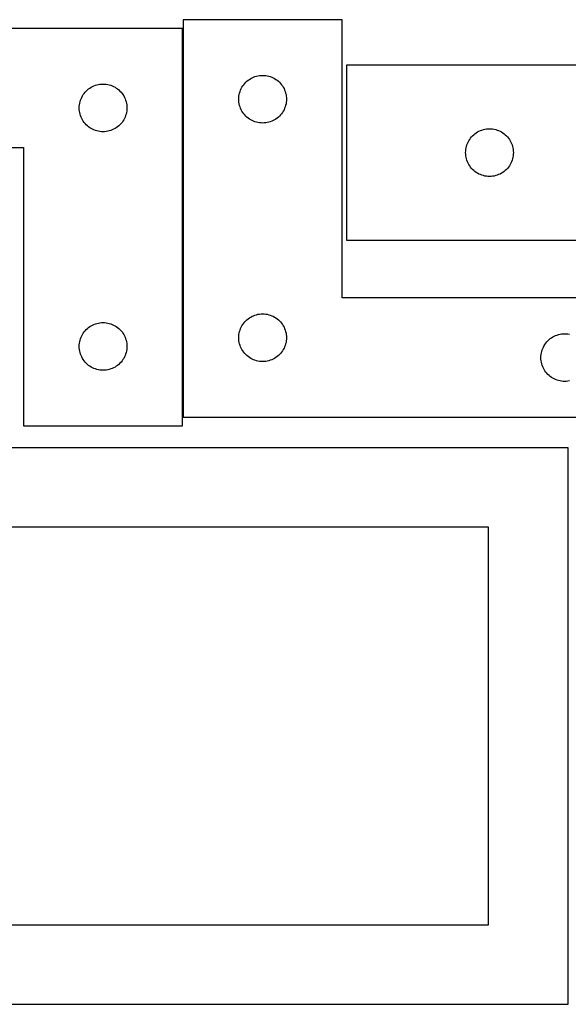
# Model space of a CAD drawing. Header units: millimetres. Extents: x 7 to 1243, y 7 to 2493.
# Tile 12 of 19: x 613 to 820, y 2122 to 2493. Entities that reach past the tile are written whole.
import ezdxf

# ---------------------------------------------------------------- set-up
doc = ezdxf.new("R2010")
doc.units = ezdxf.units.MM
doc.layers.add('COMMON', color=5, linetype='CONTINUOUS', true_color=0x0000ff)
doc.layers.add('CUT', color=7, linetype='CONTINUOUS', true_color=0x000000)

msp = doc.modelspace()

# ---------------------------------------------------------------- linework, layer by layer
at = {"layer": 'COMMON'}
msp.add_line((674.229573, 2343.263495), (674.229573, 2489.979606), dxfattribs=at)
at = {"layer": 'CUT'}
for p, q in [((734.329573, 2493.263495), (674.329573, 2493.263495)), ((674.329573, 2493.263495), (674.329573, 2343.263495)), ((734.329573, 2388.263495), (734.329573, 2493.263495)), ((674.129572, 2489.979606), (494.129572, 2489.979606)), ((674.129572, 2339.979606), (674.129572, 2489.979606)), ((843.942838, 2476.10187), (735.942838, 2476.10187)), ((735.942838, 2476.10187), (735.942838, 2410.10187)), ((698.85072, 2470.403675), (699.329441, 2470.746721)), ((699.329441, 2470.746721), (699.829573, 2471.057723)), ((699.829573, 2471.057723), (700.348975, 2471.335349)), ((700.348975, 2471.335349), (700.885422, 2471.578411)), ((700.885422, 2471.578411), (701.436618, 2471.785866)), ((701.436618, 2471.785866), (702.000202, 2471.956827)), ((702.000202, 2471.956827), (702.57376, 2472.090562)), ((702.57376, 2472.090562), (703.154837, 2472.186498)), ((703.154837, 2472.186498), (703.740945, 2472.244225)), ((703.740945, 2472.244225), (704.329573, 2472.263495)), ((704.329573, 2472.263495), (704.918201, 2472.244225)), ((704.918201, 2472.244225), (705.504309, 2472.186498)), ((705.504309, 2472.186498), (706.085386, 2472.090562)), ((706.085386, 2472.090562), (706.658944, 2471.956827)), ((706.658944, 2471.956827), (707.222528, 2471.785866)), ((707.222528, 2471.785866), (707.773724, 2471.578411)), ((707.773724, 2471.578411), (708.310171, 2471.335349)), ((708.310171, 2471.335349), (708.829573, 2471.057723)), ((708.829573, 2471.057723), (709.329705, 2470.746721)), ((709.329705, 2470.746721), (709.808426, 2470.403675)), ((638.19546, 2466.746164), (638.650719, 2467.119786)), ((638.650719, 2467.119786), (639.12944, 2467.462832)), ((639.12944, 2467.462832), (639.629572, 2467.773834)), ((639.629572, 2467.773834), (640.148974, 2468.05146)), ((640.148974, 2468.05146), (640.685421, 2468.294521)), ((640.685421, 2468.294521), (641.236617, 2468.501977)), ((641.236617, 2468.501977), (641.800201, 2468.672938)), ((641.800201, 2468.672938), (642.373759, 2468.806673)), ((642.373759, 2468.806673), (642.954836, 2468.902609)), ((642.954836, 2468.902609), (643.540944, 2468.960336)), ((643.540944, 2468.960336), (644.129572, 2468.979606)), ((644.129572, 2468.979606), (644.7182, 2468.960336)), ((644.7182, 2468.960336), (645.304308, 2468.902609)), ((645.304308, 2468.902609), (645.885385, 2468.806673)), ((645.885385, 2468.806673), (646.458943, 2468.672938)), ((646.458943, 2468.672938), (647.022527, 2468.501977)), ((647.022527, 2468.501977), (647.573723, 2468.294521)), ((647.573723, 2468.294521), (648.11017, 2468.05146)), ((648.11017, 2468.05146), (648.629572, 2467.773834)), ((648.629572, 2467.773834), (649.129704, 2467.462832)), ((649.129704, 2467.462832), (649.608425, 2467.119786)), ((649.608425, 2467.119786), (650.063684, 2466.746164)), ((696.014657, 2466.707646), (696.257718, 2467.244093)), ((696.257718, 2467.244093), (696.535344, 2467.763495)), ((696.535344, 2467.763495), (696.846347, 2468.263627)), ((696.846347, 2468.263627), (697.189393, 2468.742348)), ((697.189393, 2468.742348), (697.563015, 2469.197607)), ((697.563015, 2469.197607), (697.965612, 2469.627456)), ((697.965612, 2469.627456), (698.395461, 2470.030053)), ((698.395461, 2470.030053), (698.85072, 2470.403675)), ((709.808426, 2470.403675), (710.263685, 2470.030053)), ((710.263685, 2470.030053), (710.693534, 2469.627456)), ((710.693534, 2469.627456), (711.096131, 2469.197607)), ((711.096131, 2469.197607), (711.469753, 2468.742348)), ((711.469753, 2468.742348), (711.8128, 2468.263627)), ((711.8128, 2468.263627), (712.123802, 2467.763495)), ((712.123802, 2467.763495), (712.401428, 2467.244093)), ((712.401428, 2467.244093), (712.644489, 2466.707646)), ((635.607201, 2462.872561), (635.814656, 2463.423756)), ((635.814656, 2463.423756), (636.057717, 2463.960204)), ((636.057717, 2463.960204), (636.335343, 2464.479606)), ((636.335343, 2464.479606), (636.646346, 2464.979738)), ((636.646346, 2464.979738), (636.989392, 2465.458458)), ((636.989392, 2465.458458), (637.363014, 2465.913718)), ((637.363014, 2465.913718), (637.765611, 2466.343567)), ((637.765611, 2466.343567), (638.19546, 2466.746164)), ((650.063684, 2466.746164), (650.493533, 2466.343567)), ((650.493533, 2466.343567), (650.89613, 2465.913718)), ((650.89613, 2465.913718), (651.269752, 2465.458458)), ((651.269752, 2465.458458), (651.612799, 2464.979738)), ((651.612799, 2464.979738), (651.923801, 2464.479606)), ((651.923801, 2464.479606), (652.201427, 2463.960204)), ((652.201427, 2463.960204), (652.444488, 2463.423756)), ((652.444488, 2463.423756), (652.651943, 2462.872561)), ((695.329573, 2463.263495), (695.348843, 2463.852123)), ((695.348843, 2463.852123), (695.406569, 2464.43823)), ((695.406569, 2464.43823), (695.502506, 2465.019308)), ((695.502506, 2465.019308), (695.636241, 2465.592866)), ((695.636241, 2465.592866), (695.807202, 2466.15645)), ((695.807202, 2466.15645), (696.014657, 2466.707646)), ((712.644489, 2466.707646), (712.851944, 2466.15645)), ((712.851944, 2466.15645), (713.022905, 2465.592866)), ((713.022905, 2465.592866), (713.156641, 2465.019308)), ((713.156641, 2465.019308), (713.252577, 2464.43823)), ((713.252577, 2464.43823), (713.310303, 2463.852123)), ((713.310303, 2463.852123), (713.329573, 2463.263495)), ((635.129572, 2459.979606), (635.148842, 2460.568234)), ((635.148842, 2459.390977), (635.129572, 2459.979606)), ((635.148842, 2460.568234), (635.206568, 2461.154341)), ((635.206568, 2461.154341), (635.302505, 2461.735418)), ((635.302505, 2461.735418), (635.43624, 2462.308977)), ((635.43624, 2462.308977), (635.607201, 2462.872561)), ((652.651943, 2462.872561), (652.822904, 2462.308977)), ((652.822904, 2462.308977), (652.95664, 2461.735418)), ((652.95664, 2461.735418), (653.052576, 2461.154341)), ((653.052576, 2461.154341), (653.110302, 2460.568234)), ((653.110302, 2460.568234), (653.129572, 2459.979606)), ((653.129572, 2459.979606), (653.110302, 2459.390977)), ((695.348843, 2462.674867), (695.329573, 2463.263495)), ((695.406569, 2462.088759), (695.348843, 2462.674867)), ((695.502506, 2461.507682), (695.406569, 2462.088759)), ((695.636241, 2460.934123), (695.502506, 2461.507682)), ((695.807202, 2460.37054), (695.636241, 2460.934123)), ((696.014657, 2459.819344), (695.807202, 2460.37054)), ((696.257718, 2459.282897), (696.014657, 2459.819344)), ((712.644489, 2459.819344), (712.401428, 2459.282897)), ((712.851944, 2460.37054), (712.644489, 2459.819344)), ((713.022905, 2460.934123), (712.851944, 2460.37054)), ((713.156641, 2461.507682), (713.022905, 2460.934123)), ((713.252577, 2462.088759), (713.156641, 2461.507682)), ((713.310303, 2462.674867), (713.252577, 2462.088759)), ((713.329573, 2463.263495), (713.310303, 2462.674867)), ((635.206568, 2458.80487), (635.148842, 2459.390977)), ((635.302505, 2458.223793), (635.206568, 2458.80487)), ((635.43624, 2457.650234), (635.302505, 2458.223793)), ((635.607201, 2457.08665), (635.43624, 2457.650234)), ((635.814656, 2456.535455), (635.607201, 2457.08665)), ((636.057717, 2455.999007), (635.814656, 2456.535455)), ((636.335343, 2455.479606), (636.057717, 2455.999007)), ((652.201427, 2455.999007), (651.923801, 2455.479606)), ((652.444488, 2456.535455), (652.201427, 2455.999007)), ((652.651943, 2457.08665), (652.444488, 2456.535455)), ((652.822904, 2457.650234), (652.651943, 2457.08665)), ((652.95664, 2458.223793), (652.822904, 2457.650234)), ((653.052576, 2458.80487), (652.95664, 2458.223793)), ((653.110302, 2459.390977), (653.052576, 2458.80487)), ((696.535344, 2458.763495), (696.257718, 2459.282897)), ((696.846347, 2458.263363), (696.535344, 2458.763495)), ((697.189393, 2457.784642), (696.846347, 2458.263363)), ((697.563015, 2457.329382), (697.189393, 2457.784642)), ((697.965612, 2456.899534), (697.563015, 2457.329382)), ((698.395461, 2456.496936), (697.965612, 2456.899534)), ((698.85072, 2456.123315), (698.395461, 2456.496936)), ((699.329441, 2455.780268), (698.85072, 2456.123315)), ((709.808426, 2456.123315), (709.329705, 2455.780268)), ((710.263685, 2456.496936), (709.808426, 2456.123315)), ((710.693534, 2456.899534), (710.263685, 2456.496936)), ((711.096131, 2457.329382), (710.693534, 2456.899534)), ((711.469753, 2457.784642), (711.096131, 2457.329382)), ((711.8128, 2458.263363), (711.469753, 2457.784642)), ((712.123802, 2458.763495), (711.8128, 2458.263363)), ((712.401428, 2459.282897), (712.123802, 2458.763495)), ((636.646346, 2454.979473), (636.335343, 2455.479606)), ((636.989392, 2454.500753), (636.646346, 2454.979473)), ((637.363014, 2454.045493), (636.989392, 2454.500753)), ((637.765611, 2453.615645), (637.363014, 2454.045493)), ((638.19546, 2453.213047), (637.765611, 2453.615645)), ((638.650719, 2452.839426), (638.19546, 2453.213047)), ((639.12944, 2452.496379), (638.650719, 2452.839426)), ((639.629572, 2452.185377), (639.12944, 2452.496379)), ((640.148974, 2451.907751), (639.629572, 2452.185377)), ((648.629572, 2452.185377), (648.11017, 2451.907751)), ((649.129704, 2452.496379), (648.629572, 2452.185377)), ((649.608425, 2452.839426), (649.129704, 2452.496379)), ((650.063684, 2453.213047), (649.608425, 2452.839426)), ((650.493533, 2453.615645), (650.063684, 2453.213047)), ((650.89613, 2454.045493), (650.493533, 2453.615645)), ((651.269752, 2454.500753), (650.89613, 2454.045493)), ((651.612799, 2454.979473), (651.269752, 2454.500753)), ((651.923801, 2455.479606), (651.612799, 2454.979473)), ((699.829573, 2455.469266), (699.329441, 2455.780268)), ((700.348975, 2455.19164), (699.829573, 2455.469266)), ((700.885422, 2454.948579), (700.348975, 2455.19164)), ((701.436618, 2454.741124), (700.885422, 2454.948579)), ((702.000202, 2454.570162), (701.436618, 2454.741124)), ((702.57376, 2454.436427), (702.000202, 2454.570162)), ((703.154837, 2454.340491), (702.57376, 2454.436427)), ((703.740945, 2454.282764), (703.154837, 2454.340491)), ((704.329573, 2454.263495), (703.740945, 2454.282764)), ((704.918201, 2454.282764), (704.329573, 2454.263495)), ((705.504309, 2454.340491), (704.918201, 2454.282764)), ((706.085386, 2454.436427), (705.504309, 2454.340491)), ((706.658944, 2454.570162), (706.085386, 2454.436427)), ((707.222528, 2454.741124), (706.658944, 2454.570162)), ((707.773724, 2454.948579), (707.222528, 2454.741124)), ((708.310171, 2455.19164), (707.773724, 2454.948579)), ((708.829573, 2455.469266), (708.310171, 2455.19164)), ((709.329705, 2455.780268), (708.829573, 2455.469266)), ((640.685421, 2451.66469), (640.148974, 2451.907751)), ((641.236617, 2451.457234), (640.685421, 2451.66469)), ((641.800201, 2451.286273), (641.236617, 2451.457234)), ((642.373759, 2451.152538), (641.800201, 2451.286273)), ((642.954836, 2451.056602), (642.373759, 2451.152538)), ((643.540944, 2450.998875), (642.954836, 2451.056602)), ((644.129572, 2450.979606), (643.540944, 2450.998875)), ((644.7182, 2450.998875), (644.129572, 2450.979606)), ((645.304308, 2451.056602), (644.7182, 2450.998875)), ((645.885385, 2451.152538), (645.304308, 2451.056602)), ((646.458943, 2451.286273), (645.885385, 2451.152538)), ((647.022527, 2451.457234), (646.458943, 2451.286273)), ((647.573723, 2451.66469), (647.022527, 2451.457234)), ((648.11017, 2451.907751), (647.573723, 2451.66469)), ((782.459611, 2448.102002), (782.802658, 2448.580723)), ((782.802658, 2448.580723), (783.17628, 2449.035983)), ((783.17628, 2449.035983), (783.578877, 2449.465831)), ((783.578877, 2449.465831), (784.008725, 2449.868428)), ((784.008725, 2449.868428), (784.463985, 2450.24205)), ((784.463985, 2450.24205), (784.942706, 2450.585097)), ((784.942706, 2450.585097), (785.442838, 2450.896099)), ((785.442838, 2450.896099), (785.96224, 2451.173725)), ((785.96224, 2451.173725), (786.498687, 2451.416786)), ((786.498687, 2451.416786), (787.049883, 2451.624241)), ((787.049883, 2451.624241), (787.613466, 2451.795203)), ((787.613466, 2451.795203), (788.187025, 2451.928938)), ((788.187025, 2451.928938), (788.768102, 2452.024874)), ((788.768102, 2452.024874), (789.35421, 2452.082601)), ((789.35421, 2452.082601), (789.942838, 2452.10187)), ((789.942838, 2452.10187), (790.531466, 2452.082601)), ((790.531466, 2452.082601), (791.117574, 2452.024874)), ((791.117574, 2452.024874), (791.698651, 2451.928938)), ((791.698651, 2451.928938), (792.272209, 2451.795203)), ((792.272209, 2451.795203), (792.835793, 2451.624241)), ((792.835793, 2451.624241), (793.386989, 2451.416786)), ((793.386989, 2451.416786), (793.923436, 2451.173725)), ((793.923436, 2451.173725), (794.442838, 2450.896099)), ((794.442838, 2450.896099), (794.94297, 2450.585097)), ((794.94297, 2450.585097), (795.421691, 2450.24205)), ((795.421691, 2450.24205), (795.87695, 2449.868428)), ((795.87695, 2449.868428), (796.306799, 2449.465831)), ((796.306799, 2449.465831), (796.709396, 2449.035983)), ((796.709396, 2449.035983), (797.083018, 2448.580723)), ((797.083018, 2448.580723), (797.426064, 2448.102002)), ((494.129572, 2444.979606), (614.129572, 2444.979606)), ((614.129572, 2444.979606), (614.129572, 2339.979606)), ((781.019834, 2444.276606), (781.11577, 2444.857683)), ((781.11577, 2444.857683), (781.249505, 2445.431242)), ((781.249505, 2445.431242), (781.420467, 2445.994825)), ((781.420467, 2445.994825), (781.627922, 2446.546021)), ((781.627922, 2446.546021), (781.870983, 2447.082468)), ((781.870983, 2447.082468), (782.148609, 2447.60187)), ((782.148609, 2447.60187), (782.459611, 2448.102002)), ((797.426064, 2448.102002), (797.737066, 2447.60187)), ((797.737066, 2447.60187), (798.014692, 2447.082468)), ((798.014692, 2447.082468), (798.257754, 2446.546021)), ((798.257754, 2446.546021), (798.465209, 2445.994825)), ((798.465209, 2445.994825), (798.63617, 2445.431242)), ((798.63617, 2445.431242), (798.769905, 2444.857683)), ((798.769905, 2444.857683), (798.865842, 2444.276606)), ((780.942838, 2443.10187), (780.962107, 2443.690498)), ((780.962107, 2442.513242), (780.942838, 2443.10187)), ((780.962107, 2443.690498), (781.019834, 2444.276606)), ((781.019834, 2441.927134), (780.962107, 2442.513242)), ((781.11577, 2441.346057), (781.019834, 2441.927134)), ((781.249505, 2440.772499), (781.11577, 2441.346057)), ((798.769905, 2441.346057), (798.63617, 2440.772499)), ((798.865842, 2441.927134), (798.769905, 2441.346057)), ((798.865842, 2444.276606), (798.923568, 2443.690498)), ((798.923568, 2442.513242), (798.865842, 2441.927134)), ((798.923568, 2443.690498), (798.942838, 2443.10187)), ((798.942838, 2443.10187), (798.923568, 2442.513242)), ((781.420467, 2440.208915), (781.249505, 2440.772499)), ((781.627922, 2439.657719), (781.420467, 2440.208915)), ((781.870983, 2439.121272), (781.627922, 2439.657719)), ((782.148609, 2438.60187), (781.870983, 2439.121272)), ((782.459611, 2438.101738), (782.148609, 2438.60187)), ((782.802658, 2437.623017), (782.459611, 2438.101738)), ((783.17628, 2437.167758), (782.802658, 2437.623017)), ((797.083018, 2437.623017), (796.709396, 2437.167758)), ((797.426064, 2438.101738), (797.083018, 2437.623017)), ((797.737066, 2438.60187), (797.426064, 2438.101738)), ((798.014692, 2439.121272), (797.737066, 2438.60187)), ((798.257754, 2439.657719), (798.014692, 2439.121272)), ((798.465209, 2440.208915), (798.257754, 2439.657719)), ((798.63617, 2440.772499), (798.465209, 2440.208915)), ((783.578877, 2436.737909), (783.17628, 2437.167758)), ((784.008725, 2436.335312), (783.578877, 2436.737909)), ((784.463985, 2435.96169), (784.008725, 2436.335312)), ((784.942706, 2435.618644), (784.463985, 2435.96169)), ((785.442838, 2435.307642), (784.942706, 2435.618644)), ((785.96224, 2435.030016), (785.442838, 2435.307642)), ((786.498687, 2434.786954), (785.96224, 2435.030016)), ((787.049883, 2434.579499), (786.498687, 2434.786954)), ((787.613466, 2434.408538), (787.049883, 2434.579499)), ((788.187025, 2434.274803), (787.613466, 2434.408538)), ((788.768102, 2434.178866), (788.187025, 2434.274803)), ((789.35421, 2434.12114), (788.768102, 2434.178866)), ((789.942838, 2434.10187), (789.35421, 2434.12114)), ((790.531466, 2434.12114), (789.942838, 2434.10187)), ((791.117574, 2434.178866), (790.531466, 2434.12114)), ((791.698651, 2434.274803), (791.117574, 2434.178866)), ((792.272209, 2434.408538), (791.698651, 2434.274803)), ((792.835793, 2434.579499), (792.272209, 2434.408538)), ((793.386989, 2434.786954), (792.835793, 2434.579499)), ((793.923436, 2435.030016), (793.386989, 2434.786954)), ((794.442838, 2435.307642), (793.923436, 2435.030016)), ((794.94297, 2435.618644), (794.442838, 2435.307642)), ((795.421691, 2435.96169), (794.94297, 2435.618644)), ((795.87695, 2436.335312), (795.421691, 2435.96169)), ((796.306799, 2436.737909), (795.87695, 2436.335312)), ((796.709396, 2437.167758), (796.306799, 2436.737909)), ((735.942838, 2410.10187), (843.942838, 2410.10187)), ((854.329573, 2388.263495), (734.329573, 2388.263495)), ((700.348975, 2381.335349), (700.885422, 2381.578411)), ((700.885422, 2381.578411), (701.436618, 2381.785866)), ((701.436618, 2381.785866), (702.000202, 2381.956827)), ((702.000202, 2381.956827), (702.57376, 2382.090562)), ((702.57376, 2382.090562), (703.154837, 2382.186498)), ((703.154837, 2382.186498), (703.740945, 2382.244225)), ((703.740945, 2382.244225), (704.329573, 2382.263495)), ((704.329573, 2382.263495), (704.918201, 2382.244225)), ((704.918201, 2382.244225), (705.504309, 2382.186498)), ((705.504309, 2382.186498), (706.085386, 2382.090562)), ((706.085386, 2382.090562), (706.658944, 2381.956827)), ((706.658944, 2381.956827), (707.222528, 2381.785866)), ((707.222528, 2381.785866), (707.773724, 2381.578411)), ((707.773724, 2381.578411), (708.310171, 2381.335349)), ((639.629572, 2377.773834), (640.148974, 2378.05146)), ((640.148974, 2378.05146), (640.685421, 2378.294521)), ((640.685421, 2378.294521), (641.236617, 2378.501977)), ((641.236617, 2378.501977), (641.800201, 2378.672938)), ((641.800201, 2378.672938), (642.373759, 2378.806673)), ((642.373759, 2378.806673), (642.954836, 2378.902609)), ((642.954836, 2378.902609), (643.540944, 2378.960336)), ((643.540944, 2378.960336), (644.129572, 2378.979606)), ((644.129572, 2378.979606), (644.7182, 2378.960336)), ((644.7182, 2378.960336), (645.304308, 2378.902609)), ((645.304308, 2378.902609), (645.885385, 2378.806673)), ((645.885385, 2378.806673), (646.458943, 2378.672938)), ((646.458943, 2378.672938), (647.022527, 2378.501977)), ((647.022527, 2378.501977), (647.573723, 2378.294521)), ((647.573723, 2378.294521), (648.11017, 2378.05146)), ((648.11017, 2378.05146), (648.629572, 2377.773834)), ((696.535344, 2377.763495), (696.846347, 2378.263627)), ((696.846347, 2378.263627), (697.189393, 2378.742348)), ((697.189393, 2378.742348), (697.563015, 2379.197607)), ((697.563015, 2379.197607), (697.965612, 2379.627456)), ((697.965612, 2379.627456), (698.395461, 2380.030053)), ((698.395461, 2380.030053), (698.85072, 2380.403675)), ((698.85072, 2380.403675), (699.329441, 2380.746721)), ((699.329441, 2380.746721), (699.829573, 2381.057723)), ((699.829573, 2381.057723), (700.348975, 2381.335349)), ((708.310171, 2381.335349), (708.829573, 2381.057723)), ((708.829573, 2381.057723), (709.329705, 2380.746721)), ((709.329705, 2380.746721), (709.808426, 2380.403675)), ((709.808426, 2380.403675), (710.263685, 2380.030053)), ((710.263685, 2380.030053), (710.693534, 2379.627456)), ((710.693534, 2379.627456), (711.096131, 2379.197607)), ((711.096131, 2379.197607), (711.469753, 2378.742348)), ((711.469753, 2378.742348), (711.8128, 2378.263627)), ((711.8128, 2378.263627), (712.123802, 2377.763495)), ((636.057717, 2373.960204), (636.335343, 2374.479606)), ((636.335343, 2374.479606), (636.646346, 2374.979738)), ((636.646346, 2374.979738), (636.989392, 2375.458458)), ((636.989392, 2375.458458), (637.363014, 2375.913718)), ((637.363014, 2375.913718), (637.765611, 2376.343567)), ((637.765611, 2376.343567), (638.19546, 2376.746164)), ((638.19546, 2376.746164), (638.650719, 2377.119786)), ((638.650719, 2377.119786), (639.12944, 2377.462832)), ((639.12944, 2377.462832), (639.629572, 2377.773834)), ((648.629572, 2377.773834), (649.129704, 2377.462832)), ((649.129704, 2377.462832), (649.608425, 2377.119786)), ((649.608425, 2377.119786), (650.063684, 2376.746164)), ((650.063684, 2376.746164), (650.493533, 2376.343567)), ((650.493533, 2376.343567), (650.89613, 2375.913718)), ((650.89613, 2375.913718), (651.269752, 2375.458458)), ((651.269752, 2375.458458), (651.612799, 2374.979738)), ((651.612799, 2374.979738), (651.923801, 2374.479606)), ((651.923801, 2374.479606), (652.201427, 2373.960204)), ((695.348843, 2373.852123), (695.406569, 2374.43823)), ((695.406569, 2374.43823), (695.502506, 2375.019308)), ((695.502506, 2375.019308), (695.636241, 2375.592866)), ((695.636241, 2375.592866), (695.807202, 2376.15645)), ((695.807202, 2376.15645), (696.014657, 2376.707646)), ((696.014657, 2376.707646), (696.257718, 2377.244093)), ((696.257718, 2377.244093), (696.535344, 2377.763495)), ((712.123802, 2377.763495), (712.401428, 2377.244093)), ((712.401428, 2377.244093), (712.644489, 2376.707646)), ((712.644489, 2376.707646), (712.851944, 2376.15645)), ((712.851944, 2376.15645), (713.022905, 2375.592866)), ((713.022905, 2375.592866), (713.156641, 2375.019308)), ((713.156641, 2375.019308), (713.252577, 2374.43823)), ((713.252577, 2374.43823), (713.310303, 2373.852123)), ((814.885422, 2374.078411), (815.436618, 2374.285866)), ((815.436618, 2374.285866), (816.000202, 2374.456827)), ((816.000202, 2374.456827), (816.57376, 2374.590562)), ((816.57376, 2374.590562), (817.154837, 2374.686498)), ((817.154837, 2374.686498), (817.740945, 2374.744225)), ((817.740945, 2374.744225), (818.329573, 2374.763495)), ((818.329573, 2374.763495), (818.918201, 2374.744225)), ((818.918201, 2374.744225), (819.504309, 2374.686498)), ((819.504309, 2374.686498), (820.085386, 2374.590562)), ((635.129572, 2369.979606), (635.148842, 2370.568234)), ((635.148842, 2370.568234), (635.206568, 2371.154341)), ((635.206568, 2371.154341), (635.302505, 2371.735418)), ((635.302505, 2371.735418), (635.43624, 2372.308977)), ((635.43624, 2372.308977), (635.607201, 2372.872561)), ((635.607201, 2372.872561), (635.814656, 2373.423756)), ((635.814656, 2373.423756), (636.057717, 2373.960204)), ((652.201427, 2373.960204), (652.444488, 2373.423756)), ((652.444488, 2373.423756), (652.651943, 2372.872561)), ((652.651943, 2372.872561), (652.822904, 2372.308977)), ((652.822904, 2372.308977), (652.95664, 2371.735418)), ((652.95664, 2371.735418), (653.052576, 2371.154341)), ((653.052576, 2371.154341), (653.110302, 2370.568234)), ((653.110302, 2370.568234), (653.129572, 2369.979606)), ((695.329573, 2373.263495), (695.348843, 2373.852123)), ((695.348843, 2372.674867), (695.329573, 2373.263495)), ((695.406569, 2372.088759), (695.348843, 2372.674867)), ((695.502506, 2371.507682), (695.406569, 2372.088759)), ((695.636241, 2370.934123), (695.502506, 2371.507682)), ((695.807202, 2370.37054), (695.636241, 2370.934123)), ((713.022905, 2370.934123), (712.851944, 2370.37054)), ((713.156641, 2371.507682), (713.022905, 2370.934123)), ((713.252577, 2372.088759), (713.156641, 2371.507682)), ((713.310303, 2372.674867), (713.252577, 2372.088759)), ((713.310303, 2373.852123), (713.329573, 2373.263495)), ((713.329573, 2373.263495), (713.310303, 2372.674867)), ((810.535344, 2370.263495), (810.846347, 2370.763627)), ((810.846347, 2370.763627), (811.189393, 2371.242348)), ((811.189393, 2371.242348), (811.563015, 2371.697607)), ((811.563015, 2371.697607), (811.965612, 2372.127456)), ((811.965612, 2372.127456), (812.395461, 2372.530053)), ((812.395461, 2372.530053), (812.85072, 2372.903675)), ((812.85072, 2372.903675), (813.329441, 2373.246721)), ((813.329441, 2373.246721), (813.829573, 2373.557723)), ((813.829573, 2373.557723), (814.348975, 2373.835349)), ((814.348975, 2373.835349), (814.885422, 2374.078411)), ((635.148842, 2369.390977), (635.129572, 2369.979606)), ((635.206568, 2368.80487), (635.148842, 2369.390977)), ((635.302505, 2368.223793), (635.206568, 2368.80487)), ((635.43624, 2367.650234), (635.302505, 2368.223793)), ((635.607201, 2367.08665), (635.43624, 2367.650234)), ((635.814656, 2366.535455), (635.607201, 2367.08665)), ((652.651943, 2367.08665), (652.444488, 2366.535455)), ((652.822904, 2367.650234), (652.651943, 2367.08665)), ((652.95664, 2368.223793), (652.822904, 2367.650234)), ((653.052576, 2368.80487), (652.95664, 2368.223793)), ((653.110302, 2369.390977), (653.052576, 2368.80487)), ((653.129572, 2369.979606), (653.110302, 2369.390977)), ((696.014657, 2369.819344), (695.807202, 2370.37054)), ((696.257718, 2369.282897), (696.014657, 2369.819344)), ((696.535344, 2368.763495), (696.257718, 2369.282897)), ((696.846347, 2368.263363), (696.535344, 2368.763495)), ((697.189393, 2367.784642), (696.846347, 2368.263363)), ((697.563015, 2367.329382), (697.189393, 2367.784642)), ((697.965612, 2366.899534), (697.563015, 2367.329382)), ((698.395461, 2366.496936), (697.965612, 2366.899534)), ((710.693534, 2366.899534), (710.263685, 2366.496936)), ((711.096131, 2367.329382), (710.693534, 2366.899534)), ((711.469753, 2367.784642), (711.096131, 2367.329382)), ((711.8128, 2368.263363), (711.469753, 2367.784642)), ((712.123802, 2368.763495), (711.8128, 2368.263363)), ((712.401428, 2369.282897), (712.123802, 2368.763495)), ((712.644489, 2369.819344), (712.401428, 2369.282897)), ((712.851944, 2370.37054), (712.644489, 2369.819344)), ((809.348843, 2366.352123), (809.406569, 2366.93823)), ((809.406569, 2366.93823), (809.502506, 2367.519308)), ((809.502506, 2367.519308), (809.636241, 2368.092866)), ((809.636241, 2368.092866), (809.807202, 2368.65645)), ((809.807202, 2368.65645), (810.014657, 2369.207646)), ((810.014657, 2369.207646), (810.257718, 2369.744093)), ((810.257718, 2369.744093), (810.535344, 2370.263495)), ((636.057717, 2365.999007), (635.814656, 2366.535455)), ((636.335343, 2365.479606), (636.057717, 2365.999007)), ((636.646346, 2364.979473), (636.335343, 2365.479606)), ((636.989392, 2364.500753), (636.646346, 2364.979473)), ((637.363014, 2364.045493), (636.989392, 2364.500753)), ((637.765611, 2363.615645), (637.363014, 2364.045493)), ((638.19546, 2363.213047), (637.765611, 2363.615645)), ((638.650719, 2362.839426), (638.19546, 2363.213047)), ((650.063684, 2363.213047), (649.608425, 2362.839426)), ((650.493533, 2363.615645), (650.063684, 2363.213047)), ((650.89613, 2364.045493), (650.493533, 2363.615645)), ((651.269752, 2364.500753), (650.89613, 2364.045493)), ((651.612799, 2364.979473), (651.269752, 2364.500753)), ((651.923801, 2365.479606), (651.612799, 2364.979473)), ((652.201427, 2365.999007), (651.923801, 2365.479606)), ((652.444488, 2366.535455), (652.201427, 2365.999007)), ((698.85072, 2366.123315), (698.395461, 2366.496936)), ((699.329441, 2365.780268), (698.85072, 2366.123315)), ((699.829573, 2365.469266), (699.329441, 2365.780268)), ((700.348975, 2365.19164), (699.829573, 2365.469266)), ((700.885422, 2364.948579), (700.348975, 2365.19164)), ((701.436618, 2364.741124), (700.885422, 2364.948579)), ((702.000202, 2364.570162), (701.436618, 2364.741124)), ((702.57376, 2364.436427), (702.000202, 2364.570162)), ((703.154837, 2364.340491), (702.57376, 2364.436427)), ((703.740945, 2364.282764), (703.154837, 2364.340491)), ((704.329573, 2364.263495), (703.740945, 2364.282764)), ((704.918201, 2364.282764), (704.329573, 2364.263495)), ((705.504309, 2364.340491), (704.918201, 2364.282764)), ((706.085386, 2364.436427), (705.504309, 2364.340491)), ((706.658944, 2364.570162), (706.085386, 2364.436427)), ((707.222528, 2364.741124), (706.658944, 2364.570162)), ((707.773724, 2364.948579), (707.222528, 2364.741124)), ((708.310171, 2365.19164), (707.773724, 2364.948579)), ((708.829573, 2365.469266), (708.310171, 2365.19164)), ((709.329705, 2365.780268), (708.829573, 2365.469266)), ((709.808426, 2366.123315), (709.329705, 2365.780268)), ((710.263685, 2366.496936), (709.808426, 2366.123315)), ((809.329573, 2365.763495), (809.348843, 2366.352123)), ((809.348843, 2365.174867), (809.329573, 2365.763495)), ((809.406569, 2364.588759), (809.348843, 2365.174867)), ((809.502506, 2364.007682), (809.406569, 2364.588759)), ((809.636241, 2363.434123), (809.502506, 2364.007682)), ((809.807202, 2362.87054), (809.636241, 2363.434123)), ((639.12944, 2362.496379), (638.650719, 2362.839426)), ((639.629572, 2362.185377), (639.12944, 2362.496379)), ((640.148974, 2361.907751), (639.629572, 2362.185377)), ((640.685421, 2361.66469), (640.148974, 2361.907751)), ((641.236617, 2361.457234), (640.685421, 2361.66469)), ((641.800201, 2361.286273), (641.236617, 2361.457234)), ((642.373759, 2361.152538), (641.800201, 2361.286273)), ((642.954836, 2361.056602), (642.373759, 2361.152538)), ((643.540944, 2360.998875), (642.954836, 2361.056602)), ((644.129572, 2360.979606), (643.540944, 2360.998875)), ((644.7182, 2360.998875), (644.129572, 2360.979606)), ((645.304308, 2361.056602), (644.7182, 2360.998875)), ((645.885385, 2361.152538), (645.304308, 2361.056602)), ((646.458943, 2361.286273), (645.885385, 2361.152538)), ((647.022527, 2361.457234), (646.458943, 2361.286273)), ((647.573723, 2361.66469), (647.022527, 2361.457234)), ((648.11017, 2361.907751), (647.573723, 2361.66469)), ((648.629572, 2362.185377), (648.11017, 2361.907751)), ((649.129704, 2362.496379), (648.629572, 2362.185377)), ((649.608425, 2362.839426), (649.129704, 2362.496379)), ((810.014657, 2362.319344), (809.807202, 2362.87054)), ((810.257718, 2361.782897), (810.014657, 2362.319344)), ((810.535344, 2361.263495), (810.257718, 2361.782897)), ((810.846347, 2360.763363), (810.535344, 2361.263495)), ((811.189393, 2360.284642), (810.846347, 2360.763363)), ((811.563015, 2359.829382), (811.189393, 2360.284642)), ((811.965612, 2359.399534), (811.563015, 2359.829382)), ((812.395461, 2358.996936), (811.965612, 2359.399534)), ((812.85072, 2358.623315), (812.395461, 2358.996936)), ((813.329441, 2358.280268), (812.85072, 2358.623315)), ((813.829573, 2357.969266), (813.329441, 2358.280268)), ((814.348975, 2357.69164), (813.829573, 2357.969266)), ((814.885422, 2357.448579), (814.348975, 2357.69164)), ((815.436618, 2357.241124), (814.885422, 2357.448579)), ((816.000202, 2357.070162), (815.436618, 2357.241124)), ((816.57376, 2356.936427), (816.000202, 2357.070162)), ((817.154837, 2356.840491), (816.57376, 2356.936427)), ((817.740945, 2356.782764), (817.154837, 2356.840491)), ((818.329573, 2356.763495), (817.740945, 2356.782764)), ((818.918201, 2356.782764), (818.329573, 2356.763495)), ((819.504309, 2356.840491), (818.918201, 2356.782764)), ((820.085386, 2356.936427), (819.504309, 2356.840491)), ((674.329573, 2343.263495), (854.329573, 2343.263495)), ((614.129572, 2339.979606), (674.129572, 2339.979606)), ((819.562864, 2331.730531), (549.562864, 2331.730531)), ((819.562864, 2121.730531), (819.562864, 2331.730531)), ((789.562864, 2301.730531), (579.562864, 2301.730531)), ((789.562864, 2151.730531), (789.562864, 2301.730531)), ((579.562864, 2151.730531), (789.562864, 2151.730531)), ((549.562864, 2121.730531), (819.562864, 2121.730531))]:
    msp.add_line(p, q, dxfattribs=at)

doc.saveas('drawing.dxf')
